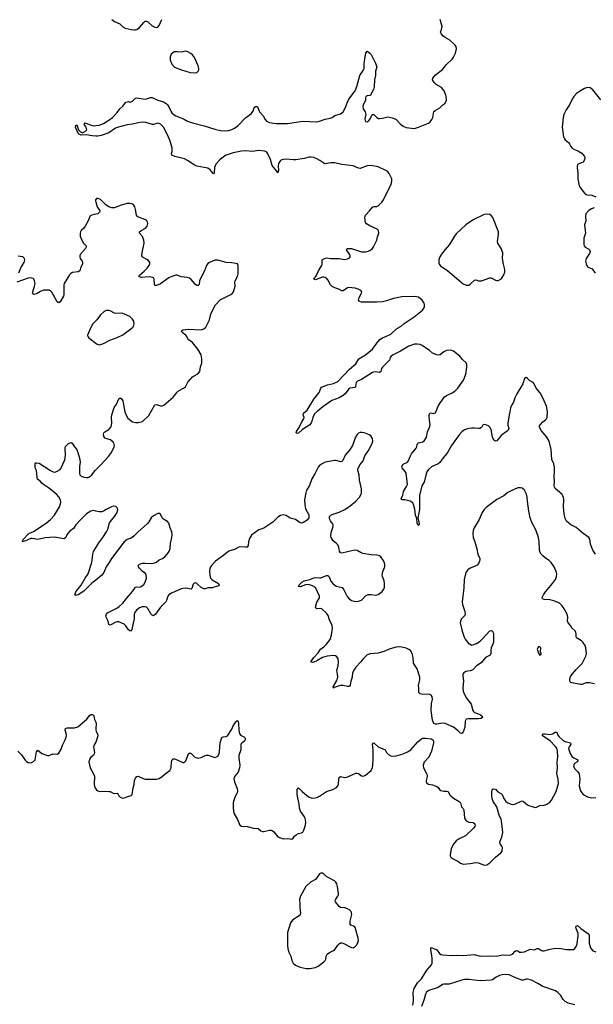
# Model space of a CAD drawing. Header units: inches. Extents: x 1835039 to 2027607, y 642849 to 774141.
# Tile 84 of 113: x 1938910 to 1947135, y 734842 to 748950. Entities that reach past the tile are written whole.
import ezdxf

# ---------------------------------------------------------------- set-up
doc = ezdxf.new("R2010")
doc.units = ezdxf.units.IN
doc.header["$MEASUREMENT"] = 0
for name, color, linetype in [('B9733', 7, 'Continuous'), ('B9734', 7, 'Continuous'), ('B9743', 7, 'Continuous'), ('B9744', 7, 'Continuous')]:
    doc.layers.add(name, color=color, linetype=linetype)

msp = doc.modelspace()

# ---------------------------------------------------------------- linework, layer by layer
at = {"layer": 'B9733', "color": 6, "elevation": 500}
for points in [[(1938883, 738470), (1938936, 738416), (1938990, 738341), (1939010, 738321), (1939030, 738308), (1939070, 738304), (1939110, 738320), (1939134, 738346), (1939150, 738458), (1939170, 738481), (1939230, 738435), (1939310, 738405), (1939330, 738407), (1939390, 738432), (1939450, 738426), (1939470, 738438), (1939504, 738496), (1939526, 738554), (1939564, 738630), (1939579, 738670), (1939580, 738710), (1939561, 738770), (1939566, 738794), (1939590, 738801), (1939696, 738804), (1939742, 738818), (1939872, 738928), (1939910, 738981), (1939930, 738995), (1939950, 738996), (1939967, 738987), (1939974, 738974), (1939983, 738923), (1940000, 738883)], [(1940000, 738598), (1939974, 738550), (1939970, 738530), (1939981, 738450), (1939977, 738430), (1939967, 738413), (1939930, 738379), (1939910, 738352), (1939902, 738310), (1939921, 738230), (1939970, 738146), (1939983, 738110), (1939980, 737990), (1939988, 737950), (1940000, 737931)]]:
    msp.add_lwpolyline(points, dxfattribs=at)
at = {"layer": 'B9734', "color": 6}
for points, elevation in [([(1940000, 747282), (1939950, 747284), (1939870, 747302), (1939790, 747294), (1939757, 747310), (1939733, 747350), (1939710, 747410), (1939710, 747431), (1939730, 747442), (1939753, 747370), (1939781, 747341), (1939810, 747330), (1939853, 747350), (1939872, 747370), (1939864, 747410), (1939837, 747450), (1939848, 747470), (1939906, 747446), (1939970, 747430), (1940000, 747432)], 400), ([(1940000, 746374), (1939996, 746370), (1939996, 746350), (1940000, 746338)], 500), ([(1940000, 746161), (1939943, 746150), (1939923, 746137), (1939910, 746117), (1939894, 746070), (1939849, 745990), (1939830, 745963), (1939793, 745927), (1939781, 745910), (1939776, 745890), (1939779, 745850), (1939793, 745810), (1939827, 745750), (1939862, 745710), (1939864, 745690), (1939852, 745670), (1939781, 745590), (1939773, 745570), (1939772, 745550), (1939778, 745530), (1939807, 745490), (1939813, 745470), (1939810, 745450), (1939784, 745390), (1939774, 745350), (1939750, 745336), (1939670, 745327), (1939645, 745315), (1939626, 745294), (1939549, 745171), (1939542, 745150), (1939543, 745010), (1939540, 744990), (1939490, 744907), (1939470, 744891), (1939450, 744905), (1939370, 745045), (1939350, 745064), (1939332, 745072), (1939295, 745075), (1939250, 745072), (1939210, 745055), (1939150, 745020), (1939114, 745014), (1939101, 745021), (1939096, 745030), (1939097, 745050), (1939122, 745130), (1939130, 745170), (1939125, 745210), (1939113, 745233), (1939102, 745242), (1939071, 745251), (1939030, 745247), (1938869, 745189)], 500), ([(1938896, 745324), (1938925, 745395), (1938975, 745470), (1938985, 745510), (1938979, 745530), (1938956, 745550), (1938918, 745558), (1938890, 745559)], 500), ([(1940000, 744633), (1939961, 744590), (1939925, 744530), (1939884, 744430), (1939888, 744410), (1939901, 744390), (1940000, 744316)], 600), ([(1940000, 741909), (1939970, 741915), (1939930, 741910), (1939870, 741868), (1939789, 741790), (1939717, 741710), (1939681, 741659), (1939630, 741619), (1939602, 741590), (1939588, 741570), (1939570, 741530), (1939550, 741513), (1939410, 741536), (1939275, 741525), (1939170, 741503), (1939090, 741515), (1939070, 741514), (1939037, 741503), (1939010, 741487), (1938949, 741470), (1938955, 741485), (1938953, 741490), (1939043, 741590), (1939110, 741616), (1939290, 741738), (1939350, 741787), (1939408, 741852), (1939482, 741970), (1939500, 742030), (1939496, 742070), (1939470, 742112), (1939437, 742150), (1939324, 742244), (1939250, 742290), (1939227, 742310), (1939210, 742334), (1939168, 742368), (1939161, 742390), (1939150, 742489), (1939134, 742530), (1939132, 742588), (1939142, 742598), (1939150, 742599), (1939190, 742594), (1939350, 742491), (1939390, 742472), (1939413, 742467), (1939431, 742469), (1939450, 742480), (1939490, 742507), (1939499, 742521), (1939557, 742643), (1939568, 742708), (1939564, 742810), (1939568, 742832), (1939580, 742850), (1939610, 742876), (1939650, 742890), (1939663, 742883), (1939695, 742830), (1939730, 742792), (1939770, 742670), (1939779, 742610), (1939769, 742550), (1939769, 742450), (1939775, 742430), (1939791, 742410), (1939833, 742393), (1939870, 742389), (1939890, 742391), (1939910, 742400), (1939946, 742430), (1939992, 742490), (1940000, 742498)], 500), ([(1940000, 740921), (1939944, 740876), (1939830, 740761), (1939750, 740709), (1939710, 740699), (1939703, 740710), (1939704, 740724), (1939716, 740750), (1939728, 740770), (1939793, 740847), (1939847, 740950), (1939893, 741010), (1939945, 741170), (1939957, 741290), (1939971, 741330), (1940000, 741380)], 500)]:
    msp.add_lwpolyline(points, dxfattribs=dict(at, elevation=elevation))
at = {"layer": 'B9743', "color": 6}
for points, elevation in [([(1945693, 740000), (1945672, 739950), (1945664, 739910), (1945664, 739870), (1945655, 739845), (1945590, 739810), (1945527, 739733), (1945458, 739690), (1945406, 739634), (1945370, 739618), (1945305, 739610), (1945276, 739590), (1945266, 739570), (1945264, 739550), (1945275, 739475), (1945263, 739370), (1945268, 739330), (1945284, 739290), (1945317, 739230), (1945381, 739141), (1945406, 739050), (1945415, 739035), (1945430, 739023), (1945472, 739010), (1945515, 738990), (1945541, 738970), (1945545, 738950), (1945522, 738938), (1945490, 738932), (1945346, 738934), (1945313, 738927), (1945299, 738901), (1945292, 738810), (1945270, 738744), (1945250, 738721), (1945230, 738728), (1945199, 738759), (1945130, 738811), (1945010, 738864), (1944970, 738870), (1944890, 738856), (1944870, 738856), (1944850, 738867), (1944831, 738911), (1944812, 739050), (1944813, 739150), (1944829, 739210), (1944823, 739250), (1944811, 739271), (1944790, 739281), (1944670, 739286), (1944652, 739292), (1944632, 739310), (1944635, 739370), (1944626, 739410), (1944649, 739490), (1944648, 739530), (1944607, 739650), (1944558, 739730), (1944554, 739810), (1944538, 739870), (1944513, 739910), (1944490, 739926), (1944450, 739944), (1944390, 739960), (1944350, 739965), (1944310, 739959), (1944223, 739937), (1944130, 739898), (1944050, 739873), (1943935, 739865), (1943892, 739848), (1943831, 739789), (1943802, 739750), (1943730, 739674), (1943710, 739646), (1943683, 739590), (1943678, 739530), (1943659, 739470), (1943647, 739413), (1943638, 739402), (1943630, 739397), (1943610, 739395), (1943550, 739409), (1943510, 739408), (1943463, 739397), (1943421, 739379), (1943410, 739370), (1943407, 739390), (1943459, 739481), (1943471, 739530), (1943469, 739570), (1943458, 739630), (1943475, 739690), (1943481, 739750), (1943475, 739790), (1943459, 739819), (1943436, 739836), (1943410, 739841), (1943317, 739830), (1943250, 739813), (1943170, 739763), (1943130, 739743), (1943110, 739740), (1943084, 739750), (1943128, 739810), (1943190, 739877), (1943223, 739930), (1943270, 739963), (1943310, 740000), (1943310, 740000)], 500), ([(1945369, 740000), (1945390, 739990), (1945410, 739993), (1945430, 740000)], 500), ([(1947150, 739433), (1947082, 739450), (1947030, 739450), (1946970, 739426), (1946950, 739424), (1946828, 739448), (1946813, 739453), (1946803, 739463), (1946797, 739477), (1946799, 739510), (1946813, 739547), (1946890, 739640), (1946974, 739726), (1947029, 739830), (1947037, 739870), (1947027, 739950), (1947011, 739991), (1947004, 740000)], 500), ([(1940000, 737931), (1940010, 737914), (1940030, 737899), (1940070, 737892), (1940124, 737896), (1940190, 737893), (1940210, 737889), (1940250, 737868), (1940270, 737864), (1940310, 737867), (1940323, 737850), (1940330, 737830), (1940349, 737810), (1940390, 737796), (1940410, 737799), (1940459, 737821), (1940507, 737833), (1940522, 737850), (1940530, 737878), (1940537, 737943), (1940550, 737990), (1940557, 738050), (1940570, 738082), (1940590, 738106), (1940610, 738113), (1940679, 738079), (1940710, 738069), (1940870, 738067), (1940910, 738075), (1940957, 738110), (1940994, 738146), (1941065, 738190), (1941081, 738230), (1941085, 738315), (1941096, 738344), (1941110, 738358), (1941130, 738358), (1941170, 738347), (1941250, 738306), (1941270, 738309), (1941291, 738329), (1941330, 738432), (1941350, 738444), (1941370, 738435), (1941422, 738382), (1941470, 738367), (1941510, 738377), (1941570, 738408), (1941590, 738414), (1941613, 738413), (1941710, 738379), (1941734, 738386), (1941750, 738399), (1941770, 738431), (1941776, 738464), (1941787, 738590), (1941810, 738663), (1941827, 738673), (1941870, 738681), (1941892, 738690), (1941950, 738783), (1941970, 738830), (1942010, 738888), (1942030, 738907), (1942042, 738890), (1942047, 738867), (1942051, 738770), (1942061, 738721), (1942078, 738698), (1942132, 738670), (1942142, 738650), (1942143, 738630), (1942134, 738610), (1942098, 738590), (1942083, 738570), (1942080, 738550), (1942083, 738490), (1942051, 738409), (1942052, 738370), (1942066, 738270), (1942061, 738230), (1942041, 738170), (1941995, 738110), (1941983, 738077), (1941989, 738030), (1942027, 737933), (1942032, 737890), (1942028, 737870), (1941996, 737810), (1941971, 737729), (1941969, 737651), (1941981, 737581), (1942035, 737490), (1942069, 737410), (1942090, 737395), (1942170, 737391), (1942265, 737365), (1942330, 737361), (1942370, 737329), (1942390, 737320), (1942410, 737319), (1942490, 737337), (1942517, 737337), (1942532, 737332), (1942553, 737313), (1942610, 737243), (1942690, 737212), (1942756, 737216), (1942810, 737210), (1942830, 737224), (1942850, 737250), (1942874, 737270), (1942910, 737289), (1942950, 737299), (1942970, 737310), (1942983, 737337), (1943008, 737410), (1943013, 737450), (1943004, 737510), (1942995, 737530), (1942938, 737610), (1942921, 737650), (1942917, 737710), (1942890, 737850), (1942887, 737890), (1942890, 737921), (1942910, 737943), (1942958, 737890), (1943050, 737813), (1943090, 737799), (1943130, 737795), (1943170, 737807), (1943210, 737826), (1943310, 737893), (1943398, 737922), (1943451, 737949), (1943470, 737972), (1943482, 737998), (1943484, 738070), (1943489, 738091), (1943510, 738106), (1943570, 738094), (1943603, 738097), (1943730, 738152), (1943750, 738152), (1943767, 738147), (1943810, 738116), (1943830, 738111), (1943850, 738114), (1943870, 738125), (1943948, 738190), (1943967, 738233), (1943974, 738270), (1943977, 738350), (1943977, 738490), (1943970, 738570), (1943976, 738584), (1943989, 738590), (1944052, 738532), (1944148, 738488), (1944170, 738450), (1944200, 738420), (1944230, 738402), (1944270, 738395), (1944310, 738401), (1944410, 738430), (1944470, 738458), (1944517, 738490), (1944617, 738603), (1944670, 738644), (1944690, 738654), (1944730, 738656), (1944810, 738644), (1944833, 738633), (1944842, 738610), (1944844, 738590), (1944816, 738470), (1944775, 738385), (1944709, 738310), (1944693, 738270), (1944700, 738230), (1944745, 738150), (1944752, 738130), (1944753, 738107), (1944740, 738050), (1944740, 738030), (1944748, 738010), (1944770, 737996), (1944830, 737986), (1944890, 737961), (1944909, 737949), (1944930, 737921), (1944950, 737906), (1944990, 737897), (1945036, 737896), (1945053, 737890), (1945072, 737850), (1945090, 737827), (1945130, 737797), (1945212, 737750), (1945229, 737730), (1945245, 737670), (1945268, 737648), (1945278, 737630), (1945289, 737510), (1945310, 737470), (1945350, 737453), (1945410, 737446), (1945437, 737430), (1945441, 737410), (1945435, 737390), (1945416, 737364), (1945303, 737257), (1945209, 737211), (1945170, 737183), (1945126, 737130), (1945096, 737070), (1945081, 736990), (1945082, 736970), (1945090, 736950), (1945115, 736930), (1945190, 736891), (1945230, 736864), (1945270, 736852), (1945370, 736858), (1945450, 736872), (1945487, 736867), (1945570, 736837), (1945610, 736842), (1945651, 736870), (1945730, 736952), (1945810, 737010), (1945826, 737034), (1945833, 737090), (1945824, 737110), (1945801, 737141), (1945796, 737170), (1945825, 737235), (1945835, 737305), (1945819, 737470), (1945815, 737490), (1945785, 737550), (1945750, 737670), (1945701, 737750), (1945683, 737790), (1945678, 737830), (1945678, 737890), (1945683, 737910), (1945696, 737924), (1945710, 737931), (1945730, 737926), (1945768, 737888), (1945818, 737858), (1945828, 737848), (1945852, 737790), (1945882, 737750), (1945910, 737727), (1945970, 737706), (1946010, 737711), (1946090, 737750), (1946116, 737756), (1946136, 737750), (1946190, 737702), (1946210, 737691), (1946270, 737670), (1946310, 737664), (1946370, 737689), (1946430, 737694), (1946470, 737708), (1946510, 737737), (1946533, 737767), (1946600, 737890), (1946628, 737972), (1946635, 738005), (1946633, 738070), (1946610, 738150), (1946623, 738230), (1946618, 738310), (1946625, 738390), (1946621, 738470), (1946612, 738510), (1946590, 738542), (1946518, 738618), (1946404, 738690), (1946404, 738710), (1946410, 738715), (1946445, 738715), (1946513, 738707), (1946550, 738717), (1946590, 738743), (1946610, 738739), (1946621, 738710), (1946640, 738680), (1946701, 738621), (1946730, 738606), (1946809, 738589), (1946811, 738570), (1946787, 738533), (1946780, 738510), (1946782, 738490), (1946807, 738427), (1946829, 738389), (1946853, 738373), (1946901, 738350), (1946917, 738330), (1946897, 738310), (1946867, 738290), (1946854, 738270), (1946852, 738250), (1946870, 738215), (1946914, 738174), (1946930, 738142), (1946941, 738070), (1946934, 737970), (1946950, 737903), (1946968, 737870), (1946990, 737848), (1947050, 737816), (1947110, 737801), (1947170, 737805)], 500), ([(1940000, 738883), (1940006, 738870), (1940001, 738781), (1940009, 738750), (1940030, 738710), (1940029, 738690), (1940006, 738610), (1940000, 738598)], 500), ([(1944544, 734830), (1944552, 734850), (1944558, 734910), (1944550, 735010), (1944564, 735070), (1944613, 735150), (1944671, 735209), (1944750, 735330), (1944814, 735406), (1944825, 735430), (1944825, 735505), (1944803, 735630), (1944805, 735650), (1944810, 735656), (1944890, 735621), (1944930, 735570), (1944950, 735557), (1944971, 735551), (1945110, 735539), (1945190, 735545), (1945270, 735540), (1945430, 735558), (1945512, 735532), (1945650, 735537), (1945750, 735532), (1945830, 735550), (1945930, 735545), (1945951, 735549), (1945978, 735562), (1946010, 735598), (1946030, 735611), (1946050, 735607), (1946076, 735590), (1946110, 735587), (1946150, 735595), (1946230, 735632), (1946290, 735624), (1946330, 735641), (1946350, 735641), (1946390, 735615), (1946410, 735608), (1946430, 735610), (1946491, 735629), (1946590, 735647), (1946670, 735644), (1946750, 735627), (1946834, 735626), (1946850, 735629), (1946870, 735643), (1946889, 735671), (1946902, 735710), (1946919, 735830), (1946916, 735856), (1946888, 735930), (1946885, 735950), (1946890, 735963), (1946910, 735970), (1946957, 735930), (1947069, 735849), (1947076, 735830), (1947076, 735716), (1947093, 735653), (1947107, 735630), (1947128, 735610), (1947170, 735592)], 400), ([(1946870, 734833), (1946776, 734856), (1946730, 734883), (1946700, 734910), (1946667, 734970), (1946627, 735010), (1946593, 735033), (1946410, 735099), (1946341, 735141), (1946250, 735188), (1946190, 735202), (1946170, 735201), (1946130, 735189), (1946110, 735189), (1946010, 735226), (1945930, 735262), (1945890, 735267), (1945830, 735263), (1945790, 735253), (1945744, 735230), (1945690, 735194), (1945670, 735187), (1945510, 735177), (1945350, 735198), (1945290, 735198), (1945250, 735190), (1945070, 735129), (1944990, 735130), (1944974, 735126), (1944910, 735084), (1944778, 735042), (1944745, 735015), (1944730, 734989), (1944710, 734914), (1944670, 734811)], 400)]:
    msp.add_lwpolyline(points, dxfattribs=dict(at, elevation=elevation))
for points, elevation in [([(1946370, 739965), (1946350, 739964), (1946339, 739950), (1946331, 739929), (1946350, 739872), (1946370, 739845), (1946387, 739853), (1946388, 739870), (1946379, 739890), (1946383, 739950)], 600), ([(1943230, 736722), (1943208, 736710), (1943168, 736650), (1943150, 736630), (1943082, 736590), (1943015, 736530), (1942937, 736390), (1942922, 736350), (1942921, 736330), (1942929, 736289), (1942925, 736230), (1942935, 736150), (1942932, 736130), (1942915, 736110), (1942826, 736050), (1942795, 736010), (1942752, 735870), (1942748, 735812), (1942752, 735750), (1942749, 735690), (1942757, 735637), (1942771, 735591), (1942799, 735530), (1942811, 735470), (1942832, 735430), (1942863, 735403), (1942930, 735373), (1943016, 735356), (1943070, 735354), (1943150, 735368), (1943190, 735390), (1943271, 735450), (1943290, 735470), (1943300, 735490), (1943306, 735530), (1943320, 735560), (1943350, 735584), (1943409, 735611), (1943430, 735627), (1943471, 735689), (1943491, 735710), (1943510, 735721), (1943530, 735723), (1943550, 735718), (1943650, 735664), (1943670, 735654), (1943690, 735653), (1943710, 735661), (1943740, 735690), (1943758, 735722), (1943766, 735754), (1943765, 735790), (1943722, 735942), (1943710, 735956), (1943657, 735977), (1943648, 735990), (1943648, 736032), (1943670, 736110), (1943672, 736130), (1943670, 736150), (1943661, 736170), (1943642, 736190), (1943610, 736212), (1943570, 736222), (1943510, 736230), (1943490, 736242), (1943438, 736310), (1943435, 736330), (1943442, 736350), (1943470, 736390), (1943480, 736410), (1943483, 736430), (1943469, 736530), (1943455, 736570), (1943443, 736590), (1943422, 736610), (1943313, 736670), (1943267, 736710), (1943250, 736720)], 500)]:
    msp.add_lwpolyline(points, close=True, dxfattribs=dict(at, elevation=elevation))
at = {"layer": 'B9744', "color": 6}
for points, elevation in [([(1940000, 747432), (1940050, 747436), (1940110, 747460), (1940188, 747510), (1940239, 747550), (1940310, 747622), (1940346, 747674), (1940390, 747711), (1940433, 747767), (1940470, 747776), (1940490, 747768), (1940510, 747771), (1940530, 747781), (1940570, 747825), (1940590, 747830), (1940710, 747813), (1940750, 747820), (1940786, 747834), (1940810, 747833), (1940890, 747798), (1940970, 747775), (1941010, 747750), (1941030, 747729), (1941050, 747699), (1941077, 747637), (1941093, 747613), (1941126, 747586), (1941150, 747574), (1941210, 747546), (1941258, 747530), (1941317, 747497), (1941390, 747470), (1941556, 747430), (1941710, 747380), (1941790, 747364), (1941870, 747358), (1941910, 747361), (1941950, 747374), (1941990, 747396), (1942036, 747430), (1942150, 747544), (1942234, 747606), (1942262, 747650), (1942272, 747690), (1942290, 747708), (1942310, 747708), (1942320, 747700), (1942350, 747630), (1942401, 747570), (1942430, 747518), (1942450, 747497), (1942490, 747478), (1942550, 747466), (1942590, 747460), (1942750, 747461), (1942970, 747498), (1943170, 747487), (1943210, 747495), (1943290, 747522), (1943363, 747537), (1943392, 747548), (1943430, 747575), (1943510, 747600), (1943549, 747631), (1943583, 747690), (1943609, 747770), (1943629, 747810), (1943718, 747930), (1943742, 747990), (1943788, 748152), (1943837, 748223), (1943851, 748250), (1943850, 748310), (1943858, 748390), (1943875, 748470), (1943890, 748501), (1943932, 748472), (1943950, 748450), (1944010, 748328), (1944030, 748270), (1944014, 748210), (1944010, 748150), (1943999, 748090), (1943992, 747988), (1943984, 747950), (1943940, 747870), (1943930, 747862), (1943890, 747859), (1943873, 747850), (1943867, 747830), (1943866, 747790), (1943841, 747739), (1943832, 747710), (1943837, 747670), (1943862, 747630), (1943868, 747610), (1943871, 747589), (1943861, 747530), (1943870, 747492), (1943890, 747487), (1943910, 747496), (1943937, 747530), (1943957, 747583), (1943970, 747593), (1943990, 747590), (1944030, 747548), (1944055, 747535), (1944070, 747533), (1944110, 747538), (1944190, 747558), (1944270, 747539), (1944310, 747518), (1944370, 747454), (1944410, 747425), (1944450, 747406), (1944530, 747393), (1944570, 747392), (1944630, 747410), (1944770, 747465), (1944795, 747485), (1944821, 747519), (1944836, 747550), (1944848, 747632), (1944867, 747650), (1944932, 747688), (1944976, 747730), (1945007, 747750), (1945028, 747790), (1945027, 747850), (1945022, 747870), (1944995, 747930), (1944956, 747976), (1944883, 748023), (1944853, 748050), (1944831, 748090), (1944833, 748110), (1944870, 748158), (1944970, 748234), (1945030, 748307), (1945110, 748384), (1945130, 748411), (1945160, 748470), (1945174, 748530), (1945166, 748566), (1945148, 748590), (1945076, 748656), (1945010, 748695), (1944979, 748719), (1944951, 748750), (1944945, 748770), (1944960, 748810), (1944966, 748850), (1944937, 748950)], 400), ([(1940230, 748950), (1940270, 748926), (1940346, 748890), (1940390, 748846), (1940422, 748830), (1940510, 748807), (1940550, 748802), (1940570, 748804), (1940590, 748811), (1940630, 748840), (1940690, 748910), (1940710, 748927), (1940730, 748929), (1940750, 748920), (1940810, 748861), (1940850, 748841), (1940870, 748837), (1940890, 748842), (1940910, 748864), (1940947, 748953)], 500), ([(1947243, 747803), (1947130, 747943), (1947090, 747971), (1947050, 747976), (1947010, 747963), (1946950, 747929), (1946895, 747890), (1946854, 747850), (1946829, 747810), (1946794, 747730), (1946743, 747657), (1946711, 747590), (1946701, 747550), (1946687, 747410), (1946709, 747270), (1946717, 747250), (1946730, 747229), (1946778, 747190), (1946793, 747170), (1946811, 747131), (1946830, 747111), (1946865, 747090), (1946912, 747072), (1946970, 747036), (1946996, 747010), (1947009, 746990), (1947013, 746973), (1947010, 746943), (1946991, 746910), (1946919, 746881), (1946908, 746870), (1946902, 746850), (1946901, 746830), (1946913, 746750), (1946911, 746670), (1946930, 746570), (1946941, 746550), (1947010, 746464), (1947030, 746446), (1947050, 746440), (1947115, 746435), (1947171, 746410)], 400), ([(1947167, 741290), (1947130, 741350), (1947103, 741410), (1947095, 741435), (1947086, 741506), (1947072, 741530), (1946990, 741590), (1946890, 741674), (1946810, 741714), (1946750, 741766), (1946730, 741802), (1946717, 741870), (1946709, 741970), (1946713, 742070), (1946707, 742110), (1946682, 742150), (1946590, 742233), (1946577, 742250), (1946571, 742270), (1946578, 742330), (1946575, 742410), (1946580, 742470), (1946579, 742539), (1946567, 742587), (1946541, 742650), (1946531, 742790), (1946503, 742910), (1946468, 742970), (1946390, 743060), (1946363, 743110), (1946364, 743130), (1946375, 743150), (1946412, 743188), (1946450, 743215), (1946463, 743230), (1946471, 743249), (1946479, 743330), (1946463, 743410), (1946431, 743490), (1946380, 743590), (1946367, 743610), (1946314, 743670), (1946288, 743730), (1946270, 743749), (1946219, 743779), (1946190, 743810), (1946170, 743821), (1946150, 743809), (1946124, 743730), (1946040, 743590), (1946010, 743530), (1945989, 743471), (1945964, 743430), (1945946, 743390), (1945937, 743330), (1945926, 743290), (1945909, 743170), (1945910, 743138), (1945922, 743090), (1945916, 743070), (1945903, 743057), (1945812, 742990), (1945750, 742915), (1945730, 742910), (1945710, 742927), (1945689, 742970), (1945670, 743077), (1945650, 743110), (1945630, 743130), (1945610, 743141), (1945572, 743148), (1945557, 743143), (1945546, 743134), (1945530, 743108), (1945507, 743093), (1945490, 743091), (1945430, 743099), (1945390, 743097), (1945330, 743086), (1945290, 743072), (1945250, 743045), (1945210, 743003), (1945102, 742850), (1945039, 742741), (1944980, 742670), (1944936, 742604), (1944912, 742588), (1944815, 742545), (1944770, 742503), (1944749, 742471), (1944737, 742443), (1944710, 742324), (1944681, 742279), (1944669, 742251), (1944644, 742130), (1944641, 741930), (1944619, 741810), (1944635, 741750), (1944636, 741724), (1944630, 741702), (1944621, 741710), (1944610, 741735), (1944602, 741802), (1944585, 741850), (1944576, 741936), (1944562, 741990), (1944545, 742025), (1944510, 742051), (1944430, 742072), (1944402, 742070), (1944390, 742076), (1944382, 742090), (1944402, 742130), (1944411, 742190), (1944458, 742262), (1944469, 742291), (1944450, 742450), (1944438, 742478), (1944394, 742530), (1944388, 742550), (1944410, 742582), (1944470, 742610), (1944487, 742630), (1944508, 742690), (1944530, 742729), (1944597, 742810), (1944604, 742830), (1944610, 742870), (1944630, 742888), (1944690, 742902), (1944710, 742917), (1944730, 742943), (1944741, 742970), (1944756, 743044), (1944783, 743097), (1944793, 743127), (1944794, 743150), (1944784, 743210), (1944783, 743270), (1944783, 743290), (1944790, 743310), (1944810, 743319), (1944850, 743309), (1944870, 743316), (1944899, 743390), (1944916, 743424), (1944997, 743543), (1945030, 743564), (1945110, 743601), (1945151, 743629), (1945192, 743670), (1945274, 743786), (1945305, 743870), (1945319, 743970), (1945319, 744010), (1945310, 744031), (1945261, 744081), (1945222, 744130), (1945130, 744198), (1945090, 744214), (1945030, 744211), (1944990, 744190), (1944940, 744150), (1944910, 744144), (1944890, 744146), (1944830, 744170), (1944787, 744210), (1944680, 744280), (1944650, 744295), (1944610, 744302), (1944570, 744300), (1944490, 744271), (1944370, 744201), (1944264, 744150), (1944238, 744130), (1944224, 744110), (1944211, 744070), (1944111, 743970), (1944098, 743950), (1944090, 743910), (1944070, 743893), (1944010, 743903), (1943970, 743895), (1943810, 743796), (1943755, 743770), (1943734, 743750), (1943727, 743693), (1943718, 743682), (1943646, 743670), (1943630, 743660), (1943575, 743590), (1943550, 743567), (1943489, 743530), (1943385, 743495), (1943255, 743405), (1943179, 743341), (1943139, 743301), (1943114, 743250), (1943106, 743210), (1943090, 743173), (1943070, 743147), (1942963, 743077), (1942910, 743027), (1942890, 743021), (1942872, 743030), (1942878, 743050), (1942915, 743105), (1942950, 743176), (1942984, 743230), (1942990, 743250), (1942977, 743290), (1942981, 743310), (1943030, 743357), (1943127, 743513), (1943206, 743610), (1943228, 743672), (1943237, 743683), (1943324, 743716), (1943410, 743737), (1943470, 743766), (1943638, 743942), (1943730, 744020), (1943774, 744090), (1943870, 744149), (1943970, 744230), (1944030, 744315), (1944075, 744365), (1944111, 744389), (1944170, 744414), (1944230, 744446), (1944316, 744524), (1944380, 744560), (1944425, 744595), (1944566, 744690), (1944685, 744790), (1944713, 744830), (1944716, 744870), (1944709, 744890), (1944680, 744930), (1944630, 744972), (1944570, 744985), (1944390, 744981), (1944270, 744956), (1944170, 744922), (1944110, 744909), (1944030, 744901), (1943810, 744903), (1943786, 744910), (1943776, 744916), (1943768, 744930), (1943776, 744970), (1943812, 745030), (1943816, 745050), (1943800, 745070), (1943762, 745090), (1943721, 745101), (1943627, 745113), (1943608, 745110), (1943550, 745063), (1943530, 745064), (1943487, 745090), (1943427, 745107), (1943390, 745126), (1943368, 745150), (1943330, 745223), (1943310, 745244), (1943290, 745257), (1943270, 745261), (1943250, 745259), (1943150, 745221), (1943130, 745230), (1943162, 745278), (1943206, 745370), (1943243, 745430), (1943248, 745450), (1943245, 745490), (1943248, 745510), (1943261, 745519), (1943310, 745537), (1943370, 745527), (1943490, 745529), (1943566, 745514), (1943610, 745523), (1943641, 745539), (1943650, 745550), (1943650, 745570), (1943640, 745590), (1943594, 745650), (1943605, 745670), (1943670, 745673), (1943810, 745625), (1943870, 745622), (1943894, 745626), (1943930, 745642), (1943967, 745673), (1943985, 745695), (1944030, 745790), (1944040, 745840), (1944058, 745890), (1944053, 745930), (1944035, 745950), (1943930, 745995), (1943884, 746024), (1943870, 746046), (1943862, 746070), (1943860, 746119), (1943870, 746150), (1943928, 746210), (1943970, 746262), (1943990, 746271), (1944030, 746273), (1944050, 746281), (1944103, 746336), (1944128, 746370), (1944191, 746509), (1944234, 746586), (1944244, 746636), (1944246, 746670), (1944206, 746746), (1944188, 746770), (1944170, 746784), (1944050, 746839), (1943950, 746861), (1943890, 746858), (1943790, 746818), (1943770, 746820), (1943690, 746857), (1943530, 746877), (1943430, 746898), (1943370, 746901), (1943290, 746886), (1943270, 746893), (1943213, 746933), (1943170, 746958), (1943130, 746974), (1943090, 746982), (1943061, 746979), (1942990, 746960), (1942870, 746941), (1942830, 746941), (1942730, 746951), (1942692, 746948), (1942670, 746941), (1942650, 746930), (1942621, 746890), (1942614, 746850), (1942620, 746790), (1942610, 746757), (1942599, 746779), (1942590, 746785), (1942530, 746862), (1942506, 746946), (1942469, 747029), (1942454, 747050), (1942424, 747064), (1942334, 747074), (1942250, 747062), (1942150, 747069), (1942090, 747065), (1941970, 747043), (1941870, 747008), (1941834, 746986), (1941780, 746940), (1941722, 746878), (1941702, 746830), (1941699, 746750), (1941690, 746741), (1941640, 746800), (1941610, 746822), (1941450, 746850), (1941410, 746870), (1941314, 746934), (1941275, 746955), (1941136, 746990), (1941092, 747010), (1941087, 747030), (1941097, 747063), (1941096, 747110), (1941066, 747210), (1941035, 747290), (1940970, 747410), (1940930, 747451), (1940910, 747463), (1940890, 747467), (1940830, 747446), (1940813, 747447), (1940718, 747478), (1940670, 747480), (1940610, 747474), (1940530, 747453), (1940450, 747443), (1940310, 747407), (1940285, 747395), (1940190, 747329), (1940077, 747290), (1940030, 747281), (1940000, 747282)], 400), ([(1940000, 742498), (1940076, 742570), (1940186, 742690), (1940227, 742750), (1940263, 742830), (1940268, 742850), (1940265, 742870), (1940250, 742897), (1940212, 742930), (1940162, 742942), (1940135, 742955), (1940117, 742977), (1940113, 743010), (1940118, 743030), (1940130, 743043), (1940190, 743079), (1940223, 743117), (1940233, 743167), (1940226, 743250), (1940232, 743290), (1940265, 743395), (1940298, 743442), (1940330, 743518), (1940350, 743530), (1940370, 743516), (1940388, 743488), (1940416, 743330), (1940430, 743295), (1940461, 743241), (1940530, 743186), (1940570, 743176), (1940610, 743176), (1940670, 743194), (1940762, 743278), (1940850, 743429), (1940870, 743436), (1940930, 743416), (1940950, 743416), (1940975, 743425), (1941110, 743540), (1941170, 743614), (1941188, 743630), (1941260, 743670), (1941286, 743690), (1941323, 743757), (1941390, 743833), (1941410, 743849), (1941465, 743875), (1941493, 743907), (1941505, 743975), (1941521, 744030), (1941523, 744090), (1941513, 744150), (1941466, 744230), (1941390, 744323), (1941328, 744368), (1941309, 744410), (1941291, 744431), (1941239, 744470), (1941229, 744490), (1941255, 744505), (1941330, 744514), (1941513, 744507), (1941550, 744520), (1941577, 744543), (1941630, 744649), (1941651, 744729), (1941698, 744830), (1941717, 744863), (1941786, 744934), (1941936, 745010), (1941963, 745030), (1941976, 745050), (1941999, 745130), (1941994, 745190), (1941998, 745210), (1942032, 745270), (1942043, 745310), (1942045, 745430), (1942033, 745450), (1942010, 745457), (1941946, 745466), (1941870, 745470), (1941750, 745504), (1941710, 745505), (1941630, 745473), (1941610, 745457), (1941590, 745430), (1941562, 745350), (1941496, 745230), (1941490, 745210), (1941483, 745157), (1941470, 745139), (1941450, 745141), (1941430, 745155), (1941370, 745227), (1941344, 745244), (1941310, 745256), (1941226, 745266), (1941170, 745288), (1941150, 745289), (1941090, 745271), (1941050, 745253), (1940930, 745163), (1940870, 745142), (1940850, 745143), (1940841, 745161), (1940839, 745230), (1940829, 745249), (1940817, 745257), (1940770, 745267), (1940650, 745258), (1940620, 745270), (1940627, 745290), (1940694, 745346), (1940740, 745390), (1940768, 745430), (1940775, 745450), (1940775, 745470), (1940758, 745498), (1940735, 745515), (1940682, 745542), (1940671, 745551), (1940664, 745564), (1940666, 745610), (1940696, 745750), (1940688, 745790), (1940670, 745841), (1940627, 745890), (1940628, 745910), (1940653, 745930), (1940716, 745964), (1940738, 745990), (1940747, 746030), (1940745, 746050), (1940733, 746070), (1940707, 746087), (1940605, 746125), (1940593, 746133), (1940583, 746150), (1940571, 746230), (1940559, 746270), (1940546, 746290), (1940517, 746310), (1940490, 746317), (1940450, 746316), (1940350, 746288), (1940270, 746255), (1940230, 746255), (1940190, 746268), (1940151, 746291), (1940070, 746374), (1940031, 746389), (1940013, 746387), (1940000, 746374)], 500), ([(1940000, 746338), (1940020, 746270), (1940059, 746210), (1940057, 746190), (1940030, 746166), (1940000, 746161)], 500), ([(1947146, 746254), (1947110, 746239), (1947070, 746214), (1947028, 746170), (1947022, 746130), (1947029, 746070), (1947010, 746010), (1947024, 745890), (1946999, 745821), (1946997, 745730), (1947003, 745710), (1947017, 745690), (1947070, 745661), (1947081, 745650), (1947089, 745630), (1947080, 745600), (1947031, 745530), (1947023, 745490), (1947030, 745450), (1947052, 745410), (1947070, 745397), (1947118, 745378), (1947159, 745319)], 400), ([(1940000, 744316), (1940021, 744301), (1940050, 744292), (1940070, 744294), (1940110, 744309), (1940201, 744359), (1940310, 744397), (1940390, 744434), (1940525, 744535), (1940544, 744556), (1940551, 744590), (1940546, 744630), (1940530, 744658), (1940490, 744699), (1940390, 744742), (1940367, 744747), (1940290, 744742), (1940270, 744746), (1940210, 744780), (1940190, 744783), (1940150, 744781), (1940124, 744770), (1940070, 744722), (1940016, 744650), (1940000, 744633)], 600), ([(1943310, 740000), (1943363, 740070), (1943382, 740130), (1943395, 740230), (1943391, 740270), (1943351, 740350), (1943332, 740412), (1943310, 740444), (1943245, 740505), (1943230, 740511), (1943170, 740509), (1943157, 740517), (1943153, 740530), (1943170, 740606), (1943203, 740657), (1943208, 740670), (1943208, 740690), (1943152, 740812), (1943110, 740840), (1943050, 740856), (1943009, 740851), (1942930, 740823), (1942908, 740830), (1942919, 740850), (1942956, 740890), (1942990, 740911), (1943070, 740928), (1943130, 740952), (1943150, 740956), (1943210, 740951), (1943230, 740954), (1943310, 740988), (1943330, 740984), (1943348, 740968), (1943370, 740904), (1943398, 740870), (1943450, 740835), (1943532, 740812), (1943559, 740779), (1943607, 740687), (1943633, 740653), (1943670, 740628), (1943730, 740615), (1943770, 740618), (1943810, 740633), (1943831, 740650), (1943870, 740695), (1943908, 740712), (1943950, 740712), (1944010, 740703), (1944050, 740714), (1944105, 740755), (1944130, 740791), (1944139, 740821), (1944143, 740870), (1944136, 740910), (1944111, 740970), (1944109, 740990), (1944119, 741041), (1944145, 741110), (1944146, 741146), (1944132, 741192), (1944090, 741253), (1944070, 741267), (1944037, 741277), (1943950, 741280), (1943830, 741302), (1943807, 741310), (1943750, 741344), (1943730, 741347), (1943690, 741344), (1943530, 741308), (1943510, 741311), (1943494, 741334), (1943485, 741390), (1943470, 741425), (1943450, 741448), (1943405, 741485), (1943375, 741530), (1943370, 741550), (1943378, 741602), (1943407, 741690), (1943406, 741710), (1943396, 741730), (1943367, 741767), (1943356, 741790), (1943351, 741810), (1943354, 741830), (1943360, 741840), (1943370, 741850), (1943390, 741861), (1943490, 741892), (1943570, 741933), (1943650, 741984), (1943730, 742051), (1943782, 742110), (1943807, 742150), (1943812, 742170), (1943810, 742230), (1943799, 742290), (1943781, 742350), (1943776, 742430), (1943758, 742490), (1943759, 742510), (1943786, 742570), (1943833, 742630), (1943860, 742700), (1943910, 742776), (1943959, 742870), (1943972, 742910), (1943968, 742948), (1943945, 742985), (1943920, 743000), (1943850, 743030), (1943815, 743035), (1943790, 743033), (1943770, 743025), (1943750, 743008), (1943727, 742970), (1943680, 742850), (1943637, 742783), (1943576, 742710), (1943545, 742635), (1943530, 742620), (1943510, 742613), (1943450, 742632), (1943430, 742632), (1943290, 742610), (1943237, 742583), (1943210, 742564), (1943190, 742540), (1943145, 742450), (1943097, 742370), (1943066, 742274), (1943022, 742210), (1943011, 742169), (1942994, 742070), (1942997, 741997), (1943010, 741941), (1943055, 741855), (1943057, 741837), (1943054, 741810), (1943030, 741781), (1942970, 741742), (1942950, 741734), (1942930, 741741), (1942867, 741787), (1942788, 741808), (1942730, 741848), (1942690, 741857), (1942650, 741848), (1942610, 741821), (1942540, 741750), (1942470, 741701), (1942410, 741666), (1942341, 741639), (1942235, 741565), (1942205, 741515), (1942192, 741470), (1942186, 741414), (1942170, 741394), (1942150, 741390), (1942085, 741395), (1942050, 741390), (1941990, 741360), (1941910, 741333), (1941883, 741317), (1941818, 741262), (1941718, 741190), (1941661, 741130), (1941637, 741090), (1941631, 741049), (1941637, 740990), (1941648, 740950), (1941670, 740926), (1941760, 740870), (1941771, 740850), (1941760, 740840), (1941671, 740809), (1941612, 740808), (1941570, 740797), (1941550, 740797), (1941510, 740813), (1941450, 740873), (1941430, 740882), (1941410, 740874), (1941400, 740860), (1941378, 740802), (1941370, 740790), (1941290, 740803), (1941250, 740802), (1941225, 740795), (1941085, 740735), (1941050, 740710), (1941034, 740690), (1941016, 740630), (1941005, 740610), (1940928, 740532), (1940859, 740430), (1940830, 740410), (1940810, 740419), (1940790, 740438), (1940750, 740512), (1940730, 740532), (1940710, 740539), (1940690, 740539), (1940665, 740535), (1940630, 740521), (1940585, 740490), (1940558, 740450), (1940553, 740430), (1940553, 740370), (1940520, 740210), (1940510, 740187), (1940490, 740191), (1940470, 740206), (1940430, 740266), (1940410, 740287), (1940330, 740323), (1940310, 740323), (1940290, 740317), (1940210, 740274), (1940190, 740282), (1940177, 740330), (1940150, 740390), (1940147, 740410), (1940153, 740430), (1940168, 740452), (1940303, 740517), (1940339, 740541), (1940390, 740590), (1940443, 740657), (1940530, 740755), (1940570, 740820), (1940590, 740825), (1940630, 740820), (1940650, 740826), (1940690, 740857), (1940709, 740890), (1940727, 740950), (1940726, 740990), (1940713, 741013), (1940668, 741048), (1940626, 741090), (1940613, 741110), (1940610, 741130), (1940619, 741141), (1940630, 741150), (1940670, 741162), (1940710, 741164), (1940802, 741158), (1940850, 741166), (1940878, 741182), (1940910, 741209), (1940956, 741230), (1940990, 741253), (1941026, 741290), (1941054, 741330), (1941068, 741372), (1941075, 741445), (1941094, 741530), (1941098, 741570), (1941092, 741610), (1941068, 741670), (1941050, 741735), (1941030, 741761), (1940970, 741791), (1940953, 741813), (1940930, 741867), (1940916, 741876), (1940890, 741875), (1940830, 741840), (1940797, 741810), (1940763, 741757), (1940736, 741724), (1940608, 741612), (1940547, 741550), (1940510, 741521), (1940450, 741501), (1940410, 741466), (1940228, 741230), (1940193, 741170), (1940150, 741111), (1940116, 741030), (1940086, 740990), (1940000, 740921)], 500), ([(1947004, 740000), (1946985, 740030), (1946964, 740050), (1946893, 740093), (1946887, 740110), (1946889, 740150), (1946884, 740170), (1946873, 740193), (1946831, 740231), (1946809, 740270), (1946774, 740310), (1946765, 740330), (1946768, 740390), (1946760, 740430), (1946719, 740510), (1946690, 740553), (1946649, 740589), (1946570, 740623), (1946510, 740636), (1946430, 740640), (1946404, 740650), (1946402, 740670), (1946419, 740710), (1946447, 740750), (1946550, 740870), (1946591, 740930), (1946606, 740970), (1946610, 741010), (1946607, 741030), (1946574, 741110), (1946532, 741170), (1946501, 741201), (1946450, 741233), (1946410, 741267), (1946389, 741290), (1946370, 741327), (1946361, 741370), (1946360, 741470), (1946351, 741530), (1946310, 741642), (1946258, 741738), (1946230, 741810), (1946209, 741909), (1946191, 742050), (1946188, 742110), (1946177, 742150), (1946150, 742211), (1946116, 742236), (1946090, 742244), (1946050, 742241), (1945959, 742201), (1945910, 742173), (1945853, 742127), (1945750, 742074), (1945599, 741961), (1945570, 741930), (1945541, 741890), (1945496, 741790), (1945426, 741670), (1945413, 741630), (1945408, 741590), (1945414, 741530), (1945437, 741470), (1945465, 741370), (1945480, 741290), (1945506, 741230), (1945507, 741210), (1945502, 741190), (1945490, 741160), (1945470, 741136), (1945430, 741115), (1945370, 741093), (1945334, 741066), (1945309, 741030), (1945281, 740930), (1945276, 740810), (1945253, 740610), (1945259, 740570), (1945291, 740470), (1945295, 740430), (1945286, 740410), (1945238, 740362), (1945228, 740332), (1945227, 740310), (1945253, 740190), (1945283, 740103), (1945296, 740076), (1945350, 740008), (1945369, 740000)], 500), ([(1940000, 741380), (1940044, 741456), (1940104, 741530), (1940156, 741610), (1940174, 741650), (1940199, 741741), (1940282, 741850), (1940306, 741890), (1940317, 741930), (1940315, 741950), (1940290, 741976), (1940250, 741977), (1940225, 741970), (1940150, 741932), (1940113, 741907), (1940090, 741899), (1940050, 741899), (1940000, 741909)], 500), ([(1945430, 740000), (1945458, 740010), (1945510, 740047), (1945537, 740070), (1945650, 740191), (1945670, 740198), (1945688, 740188), (1945699, 740170), (1945704, 740150), (1945705, 740030), (1945693, 740000)], 500)]:
    msp.add_lwpolyline(points, dxfattribs=dict(at, elevation=elevation))
for points, elevation in [([(1941290, 748497), (1941230, 748486), (1941171, 748491), (1941130, 748488), (1941105, 748475), (1941084, 748456), (1941068, 748412), (1941068, 748370), (1941093, 748310), (1941129, 748270), (1941228, 748232), (1941354, 748194), (1941430, 748190), (1941450, 748195), (1941470, 748211), (1941477, 748230), (1941480, 748250), (1941470, 748290), (1941416, 748410), (1941390, 748444), (1941365, 748465), (1941310, 748494)], 500), ([(1945610, 746164), (1945570, 746158), (1945410, 746081), (1945308, 746010), (1945170, 745883), (1945142, 745850), (1945072, 745728), (1945010, 745657), (1944959, 745590), (1944936, 745550), (1944922, 745510), (1944918, 745490), (1944920, 745460), (1944925, 745445), (1944942, 745422), (1945050, 745353), (1945270, 745166), (1945310, 745147), (1945330, 745144), (1945350, 745147), (1945370, 745159), (1945430, 745219), (1945450, 745224), (1945490, 745207), (1945530, 745207), (1945650, 745252), (1945671, 745251), (1945730, 745217), (1945750, 745212), (1945770, 745215), (1945808, 745232), (1945818, 745242), (1945850, 745295), (1945864, 745330), (1945868, 745370), (1945846, 745446), (1945834, 745530), (1945837, 745610), (1945813, 745670), (1945767, 745747), (1945761, 745770), (1945776, 745870), (1945777, 745910), (1945696, 746116), (1945670, 746146), (1945650, 746156)], 400)]:
    msp.add_lwpolyline(points, close=True, dxfattribs=dict(at, elevation=elevation))

doc.saveas('drawing.dxf')
